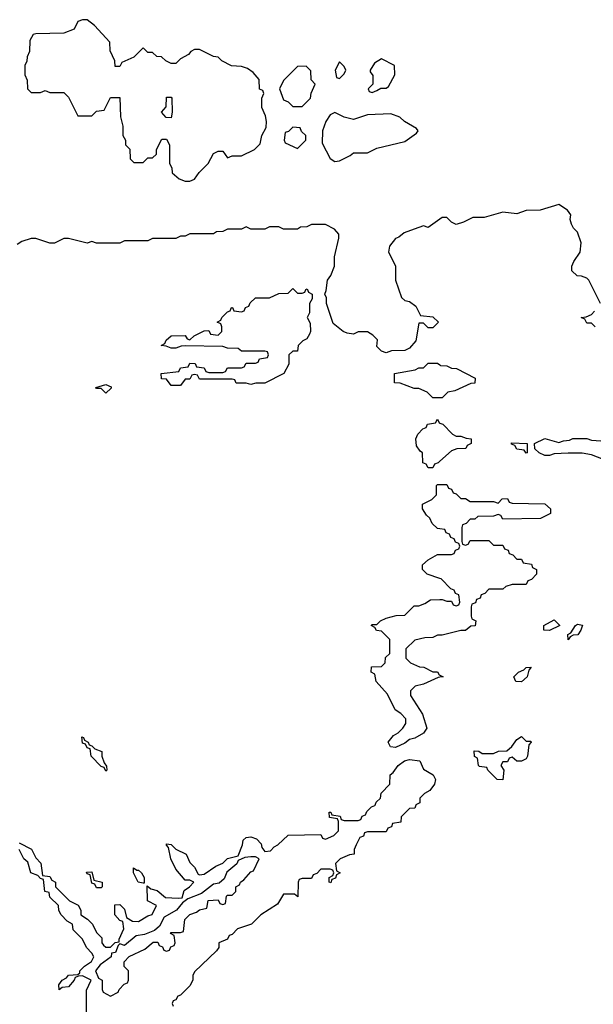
# Model space of a CAD drawing. Header units: inches. Extents: x 2722057 to 2913084, y 892730 to 1030005.
# Tile 133 of 231: x 2818200 to 2820658, y 969147 to 973366. Entities that reach past the tile are written whole.
import ezdxf

# ---------------------------------------------------------------- set-up
doc = ezdxf.new("R2010")
doc.units = ezdxf.units.IN
doc.header["$MEASUREMENT"] = 0
for name, color, linetype in [('C8916', 7, 'Continuous'), ('C8917', 7, 'Continuous'), ('C8927', 7, 'Continuous')]:
    doc.layers.add(name, color=color, linetype=linetype)

msp = doc.modelspace()

# ---------------------------------------------------------------- linework, layer by layer
at = {"layer": 'C8916', "color": 2, "elevation": 14}
for points in [[(2818198, 969838), (2818251.1, 969811.1), (2818270, 969774), (2818291.6, 969751.6), (2818298, 969698), (2818330, 969694), (2818338, 969678), (2818354, 969670), (2818354, 969650), (2818414, 969590), (2818451.1, 969571.1), (2818462, 969550), (2818462, 969530), (2818491.1, 969511.1), (2818512, 969490), (2818530, 969454), (2818551.6, 969431.6), (2818552, 969410), (2818559.6, 969399.6), (2818570, 969392), (2818590, 969392), (2818610, 969412), (2818626, 969414), (2818626, 969426), (2818646, 969470), (2818642, 969502), (2818630, 969506), (2818608, 969530), (2818607.3, 969572.7), (2818630, 969574), (2818650, 969554), (2818658, 969518), (2818683.6, 969503.6), (2818710, 969501), (2818750, 969526), (2818768.4, 969531.6), (2818786, 969570), (2818748, 969590), (2818746, 969654), (2818762, 969642), (2818790, 969634), (2818824.7, 969604.7), (2818879, 969601), (2818896.4, 969603.6), (2818905.2, 969634.8), (2818928, 969650), (2818946, 969670), (2818930, 969678), (2818910, 969678), (2818870, 969726), (2818848, 969770), (2818838, 969818), (2818828.7, 969828.7), (2818830, 969834), (2818850, 969832), (2818870, 969812), (2818914, 969790), (2818930, 969754), (2818950, 969734), (2818964.7, 969704.7), (2818970, 969702), (2818990, 969704.7), (2819040.9, 969739.1), (2819070, 969751.3), (2819090, 969771.3), (2819136.4, 969783.6), (2819155.3, 969830), (2819158, 969850), (2819170, 969862), (2819190, 969864.7), (2819215.3, 969855.3), (2819234.8, 969834.8), (2819238, 969818), (2819250, 969802), (2819275.3, 969804.7), (2819290, 969822), (2819306, 969830), (2819350, 969872), (2819490, 969874), (2819498, 969858), (2819510, 969854), (2819546, 969870), (2819566, 969890), (2819566, 969930), (2819562, 969942), (2819527.3, 969947.3), (2819526, 969970), (2819534, 969970), (2819538, 969958), (2819572.7, 969952.7), (2819578, 969938), (2819590, 969934), (2819650, 969934), (2819662, 969938), (2819667.3, 969952.7), (2819682, 969958), (2819687.3, 969972.7), (2819707.3, 969992.7), (2819722, 969998), (2819722.7, 970000)], [(2819897.3, 970000), (2819892.7, 969987.3), (2819870, 969986), (2819834, 969950), (2819832.7, 969927.3), (2819798, 969922), (2819792.7, 969907.3), (2819778, 969902), (2819770, 969886), (2819690, 969886), (2819678, 969882), (2819672.7, 969867.3), (2819658, 969862), (2819642, 969830), (2819634, 969810), (2819634, 969790), (2819612.7, 969787.3), (2819574, 969770), (2819554, 969750), (2819558, 969718), (2819574, 969710), (2819558, 969702), (2819552.7, 969687.3), (2819538, 969682), (2819532.7, 969667.3), (2819526, 969670), (2819526, 969690), (2819542, 969698), (2819546, 969710), (2819542, 969722), (2819530, 969726), (2819490, 969726), (2819472.7, 969707.3), (2819458, 969702), (2819450, 969686), (2819410, 969686), (2819398, 969682), (2819394, 969670), (2819392.7, 969607.3), (2819378, 969618), (2819330, 969618), (2819304.7, 969575.3), (2819234, 969530), (2819194, 969490), (2819134, 969470), (2819110, 969446), (2819098, 969442), (2819090, 969426), (2819054, 969410), (2819054, 969390), (2819043.6, 969376.4), (2818950, 969286), (2818942, 969270), (2818942, 969250), (2818930, 969226), (2818890, 969186), (2818878, 969182), (2818870, 969166), (2818858, 969162), (2818854, 969150), (2818858, 969138)], [(2818486, 969110), (2818487.3, 969207.3), (2818506, 969250), (2818470, 969268), (2818452.7, 969267.3), (2818438, 969262), (2818434, 969250), (2818410, 969222), (2818382, 969218), (2818370, 969209.2), (2818368.7, 969230), (2818382, 969250), (2818400.4, 969259.6), (2818410, 969271.3), (2818450, 969274), (2818458, 969282), (2818458, 969290), (2818478, 969310), (2818508, 969330), (2818518, 969350), (2818510, 969366), (2818486, 969390), (2818470, 969426), (2818430, 969466), (2818426, 969490), (2818403.1, 969503.1), (2818378, 969530), (2818368.4, 969548.4), (2818366, 969570), (2818330, 969606), (2818326, 969626), (2818308, 969630), (2818302, 969682), (2818290, 969686), (2818278, 969698), (2818248, 969710), (2818235.3, 969755.3), (2818218, 969770), (2818198, 969810)]]:
    msp.add_lwpolyline(points, dxfattribs=at)
for points in [[(2819210, 969778), (2819190, 969778), (2819164.7, 969775.3), (2819136.9, 969763.1), (2819130.7, 969749.3), (2819087.5, 969712.5), (2819076.3, 969683.7), (2819054.8, 969665.2), (2819030, 969661.2), (2818978.8, 969621.2), (2818921, 969599), (2818898, 969582), (2818872, 969550), (2818819.8, 969520.2), (2818798.8, 969481.2), (2818777.3, 969462.7), (2818734.8, 969445.2), (2818699.6, 969440.4), (2818650, 969398), (2818630, 969406), (2818622, 969398), (2818611.1, 969368.9), (2818594, 969366), (2818592, 969350), (2818544.7, 969315.3), (2818524.7, 969290), (2818538, 969258), (2818554, 969250), (2818554, 969210), (2818558, 969198), (2818590, 969182), (2818622, 969198), (2818626, 969210), (2818647.3, 969232.7), (2818662, 969238), (2818666, 969250), (2818666, 969290), (2818648.4, 969308.4), (2818648.4, 969328.4), (2818669, 969351), (2818736.4, 969383.6), (2818772.7, 969412.7), (2818792.7, 969412.7), (2818798, 969398), (2818812.7, 969392.7), (2818818, 969378), (2818830, 969374), (2818842, 969378), (2818847.3, 969392.7), (2818862, 969398), (2818866, 969410), (2818862, 969442), (2818846, 969450), (2818850, 969454), (2818890, 969454), (2818902, 969458), (2818908, 969510), (2818930, 969532), (2818958, 969542), (2818970, 969552), (2819002, 969558), (2819008.4, 969591.6), (2819050, 969594), (2819058, 969578), (2819070, 969574), (2819082, 969578), (2819086, 969610), (2819090, 969614), (2819110, 969614), (2819126, 969630), (2819126, 969650), (2819142, 969658), (2819146, 969670), (2819160.4, 969679.6), (2819190, 969714), (2819202, 969718), (2819226, 969770)], [(2818702, 969722), (2818710, 969722), (2818722, 969710), (2818734, 969690), (2818734, 969666), (2818730, 969666), (2818708, 969670), (2818688, 969710), (2818688, 969732)], [(2818530, 969646), (2818522, 969662), (2818510, 969666), (2818502, 969702), (2818490, 969706), (2818487.3, 969712.7), (2818510, 969714), (2818518, 969678), (2818554, 969670), (2818554, 969650), (2818550, 969646)]]:
    msp.add_lwpolyline(points, close=True, dxfattribs=at)
at = {"layer": 'C8917', "color": 2, "elevation": 14}
for points in [[(2818490, 973366), (2818470, 973366), (2818450, 973358), (2818434.4, 973325.6), (2818390, 973308), (2818270, 973306), (2818258, 973302), (2818243.6, 973276.4), (2818242, 973230), (2818232.7, 973207.3), (2818231.6, 973188.4), (2818222, 973170), (2818222, 973130), (2818232.7, 973107.3), (2818234, 973070), (2818250, 973054), (2818290, 973054), (2818310, 973062), (2818330, 973054), (2818390, 973054), (2818410, 973034), (2818450, 972954), (2818510, 972954), (2818530, 972974), (2818562, 972978), (2818590, 973032), (2818630, 973032), (2818632, 972950), (2818642, 972910), (2818642, 972870), (2818654, 972850), (2818654, 972830), (2818671.6, 972811.6), (2818674, 972770), (2818690, 972754), (2818730, 972754), (2818750, 972774), (2818770, 972774), (2818786, 972790), (2818786, 972810), (2818810, 972854), (2818830, 972854), (2818842, 972830), (2818842, 972750), (2818851.6, 972731.6), (2818854, 972710), (2818883.6, 972683.6), (2818910, 972674), (2818930, 972674), (2818950, 972682), (2818968.9, 972711.1), (2819008, 972750), (2819030, 972792), (2819050, 972802), (2819070, 972802), (2819090, 972774), (2819110, 972782), (2819150, 972782), (2819206, 972810), (2819230, 972834), (2819238, 972870), (2819256.4, 972903.6), (2819258, 972930), (2819254, 972954), (2819238, 972990), (2819238, 973030), (2819246, 973050), (2819242, 973062), (2819228.4, 973068.4), (2819226, 973110), (2819200.4, 973140.4), (2819176.4, 973156.4), (2819150, 973166), (2819108.4, 973168.4), (2819066, 973190), (2819050, 973206), (2819030, 973208), (2818970, 973238), (2818950, 973238), (2818934, 973230), (2818923.6, 973216.4), (2818890, 973198), (2818870, 973178), (2818850, 973178), (2818826, 973190), (2818807.3, 973207.3), (2818788.4, 973208.4), (2818770, 973226), (2818750, 973226), (2818730, 973246), (2818690, 973206), (2818638, 973182), (2818630, 973166), (2818610, 973166), (2818608, 973190), (2818587.3, 973232.7), (2818586, 973270), (2818520.4, 973340.4)], [(2819750, 973198), (2819721, 973179), (2819702, 973150), (2819702, 973142), (2819712.7, 973127.3), (2819714, 973090), (2819694, 973070), (2819698, 973058), (2819710, 973054), (2819730, 973062), (2819748, 973072), (2819770, 973072), (2819780.4, 973079.6), (2819808, 973130), (2819806, 973170)], [(2819427.3, 973167.3), (2819390, 973166), (2819330, 973106), (2819314, 973070), (2819330, 973022), (2819350, 973014), (2819370, 972994), (2819410, 972994), (2819446, 973030), (2819448.4, 973051.6), (2819466, 973090), (2819448.4, 973108.4), (2819447.3, 973147.3)], [(2819570, 973186), (2819552, 973150), (2819558, 973118), (2819570, 973114), (2819590, 973134), (2819598, 973150), (2819590, 973166)], [(2818850, 972946), (2818827.3, 972947.3), (2818808, 972970), (2818827.3, 972992.7), (2818830, 973034), (2818850, 973034), (2818852, 973030), (2818854, 972970)], [(2819550, 972968.7), (2819530, 972958), (2819511.3, 972930), (2819498, 972890), (2819496.9, 972836.9), (2819530.9, 972770.9), (2819550, 972758), (2819570, 972761), (2819616, 972784), (2819630, 972796), (2819690, 972796), (2819730, 972816), (2819850, 972844.7), (2819900.4, 972879.6), (2819908, 972890), (2819900.4, 972900.4), (2819849.1, 972929.1), (2819828.9, 972948.9), (2819790, 972962), (2819690, 972959), (2819630, 972939), (2819590, 972949)], [(2819370, 972906), (2819352.7, 972887.3), (2819338, 972882), (2819334, 972850), (2819338, 972838), (2819390, 972814), (2819426, 972850), (2819426, 972870), (2819407.3, 972887.3), (2819402, 972902)], [(2819390, 972194), (2819410, 972194), (2819422, 972198), (2819426, 972210), (2819432, 972212), (2819438, 972198), (2819454, 972190), (2819454, 972170), (2819442, 972150), (2819442, 972110), (2819432, 972090), (2819445.4, 972065.4), (2819446, 972030), (2819442, 972018), (2819430, 971998), (2819414, 971990), (2819394, 971970), (2819390, 971946), (2819370, 971946), (2819354, 971930), (2819354, 971890), (2819332, 971850), (2819250, 971808.7), (2819211.6, 971808.4), (2819190, 971802), (2819170, 971808), (2819128.4, 971808.4), (2819122, 971822), (2819110, 971826), (2818970, 971826), (2818962, 971842), (2818950, 971846), (2818938, 971842), (2818930, 971826), (2818910, 971826), (2818890, 971798), (2818850, 971798), (2818830, 971826), (2818807.3, 971827.3), (2818806, 971850), (2818882, 971858), (2818890, 971874), (2818922, 971878), (2818930, 971894), (2818952.7, 971892.7), (2818958, 971878), (2818990, 971874), (2818998, 971858), (2819010, 971854), (2819070, 971854), (2819082, 971858), (2819090, 971874), (2819150, 971874), (2819162, 971878), (2819170, 971894), (2819210, 971894), (2819222, 971898), (2819227.3, 971912.7), (2819262, 971918), (2819266, 971930), (2819262, 971942), (2819250, 971946), (2819150, 971946), (2819136.4, 971956.4), (2819090, 971958), (2819070, 971966), (2818910, 971968), (2818892.7, 971967.3), (2818870, 971958), (2818850, 971958), (2818827.3, 971967.3), (2818806, 971970), (2818822, 971978), (2818827.3, 971992.7), (2818848.9, 972011.1), (2818910, 972012), (2818918, 971998), (2818930, 971994), (2818948.4, 972011.6), (2818990, 972032), (2819010, 972034), (2819018, 972018), (2819050, 972014), (2819066, 972030), (2819066, 972050), (2819062, 972062), (2819046, 972070), (2819062, 972078), (2819066, 972090), (2819090, 972114), (2819102, 972118), (2819107.3, 972132.7), (2819112.7, 972132.7), (2819118, 972118), (2819150, 972114), (2819162, 972118), (2819167.3, 972132.7), (2819182, 972138), (2819187.3, 972152.7), (2819210, 972174), (2819270, 972174), (2819310, 972192), (2819350, 972194), (2819370, 972214)], [(2818570, 971766), (2818550, 971786), (2818530, 971786), (2818526, 971790), (2818570, 971802), (2818592.7, 971792.7), (2818592.7, 971787.3)], [(2818570, 970146), (2818562, 970162), (2818550, 970166), (2818506, 970210), (2818502, 970242), (2818490, 970246), (2818482, 970262), (2818470, 970266), (2818467.3, 970292.7), (2818474, 970290), (2818478, 970278), (2818494, 970270), (2818498, 970258), (2818510, 970254), (2818522, 970242), (2818552, 970230), (2818552, 970210), (2818562, 970182), (2818572.7, 970167.3), (2818574, 970150)]]:
    msp.add_lwpolyline(points, close=True, dxfattribs=at)
for points in [[(2820000, 972510.9), (2819950, 972475.3), (2819930, 972482), (2819890, 972469), (2819847.1, 972452.9), (2819825.4, 972434.6), (2819810, 972428), (2819785.2, 972394.8), (2819781, 972370), (2819811.1, 972311.1), (2819811, 972250), (2819836, 972176), (2819850, 972162), (2819870, 972158), (2819898, 972138), (2819918, 972098), (2819970, 972092), (2819994, 972070), (2819970, 972046), (2819950, 972046), (2819930, 972066), (2819910, 972066), (2819898, 971990), (2819870, 971958), (2819850, 971948), (2819792.7, 971947.3), (2819770, 971938), (2819750, 971946), (2819730, 971966), (2819733.6, 971993.6), (2819713.6, 972013.6), (2819690, 972028), (2819650, 972028), (2819630, 972018), (2819603.1, 972023.1), (2819586, 972030), (2819544, 972064), (2819515.3, 972150), (2819514.6, 972174.6), (2819508, 972190), (2819514, 972206), (2819519, 972250), (2819534, 972270), (2819549, 972310), (2819549, 972350), (2819568, 972430), (2819567.3, 972447.3), (2819548.4, 972468.4), (2819510, 972488), (2819450, 972488), (2819430, 972478), (2819403.6, 972476.4), (2819390, 972468), (2819330, 972468), (2819310, 972478), (2819270, 972478), (2819250, 972468), (2819190, 972468), (2819170, 972478), (2819150, 972468), (2819090, 972468), (2819070, 972458), (2819043.6, 972456.4), (2819030, 972448), (2818930, 972448), (2818910, 972438), (2818890, 972438), (2818870, 972428), (2818770, 972428), (2818750, 972418), (2818650, 972418), (2818630, 972408), (2818530, 972408), (2818510, 972415.3), (2818490, 972408.7), (2818410, 972428.7), (2818390, 972428.7), (2818350, 972408.7), (2818330, 972408), (2818270, 972429), (2818250, 972429), (2818210, 972415.3), (2818190, 972402)], [(2820000, 971746), (2819970, 971746), (2819946, 971770), (2819910, 971786), (2819890, 971786), (2819830, 971808), (2819806, 971810), (2819806, 971850), (2819894.6, 971865.4), (2819910, 971874), (2819930, 971874), (2819950, 971894), (2819990, 971894), (2820000, 971886.4)], [(2820000, 971473.8), (2819992.7, 971467.3), (2819978, 971462), (2819970, 971446), (2819950, 971446), (2819942, 971462), (2819927.3, 971467.3), (2819926, 971510), (2819916.4, 971516.4), (2819900.4, 971540.4), (2819898, 971570), (2819906, 971590), (2819927.3, 971612.7), (2819942, 971618), (2819947.3, 971632.7), (2819982, 971638), (2819990, 971654), (2819998, 971638), (2820000, 971637.3)], [(2820000, 971184.8), (2819990, 971186), (2819967.3, 971207.3), (2819958, 971230), (2819943.1, 971243.1), (2819926, 971270), (2819926, 971290), (2819966, 971310), (2819986, 971330), (2819986, 971370), (2819990, 971374), (2820000, 971374)], [(2820000, 970972), (2819946, 970990), (2819926, 971010), (2819926, 971030), (2819950, 971052), (2819990, 971074), (2820000, 971074)], [(2820000, 970548.3), (2819992.7, 970547.3), (2819930, 970518), (2819894, 970510), (2819874, 970490), (2819874, 970470), (2819926, 970390), (2819944.7, 970330), (2819930.9, 970309.1), (2819892.8, 970287.2), (2819870, 970281.2), (2819850, 970265.2), (2819810, 970246.6), (2819788.7, 970250), (2819779, 970270), (2819802, 970298), (2819822, 970310), (2819842, 970330), (2819855.3, 970350), (2819854, 970370), (2819832.9, 970392.9), (2819808.7, 970408.7), (2819776.4, 970476.4), (2819728, 970530), (2819722, 970562), (2819706, 970570), (2819707.3, 970592.7), (2819750, 970594), (2819766, 970610), (2819767.3, 970632.7), (2819786, 970650), (2819786, 970710), (2819750, 970746), (2819728.4, 970748.4), (2819722, 970762), (2819706, 970770), (2819710, 970774), (2819730, 970774), (2819746, 970790), (2819770, 970802), (2819812.7, 970812.7), (2819850, 970814), (2819890, 970854), (2819910, 970854), (2819936.4, 970863.6), (2819960.4, 970879.6), (2820000, 970881.5)], [(2820000, 970728), (2819990, 970728), (2819970, 970718), (2819936.4, 970716.4), (2819892.7, 970707.3), (2819854, 970670), (2819854, 970630), (2819874, 970610), (2819912.7, 970592.7), (2819931.6, 970591.6), (2819970, 970572), (2819990, 970572), (2819998, 970558), (2820000, 970557)], [(2819722.7, 970000), (2819727.3, 970012.7), (2819746, 970030), (2819748.4, 970051.6), (2819786, 970090), (2819788, 970130), (2819800.4, 970139.6), (2819822, 970170), (2819849.5, 970190.5), (2819870, 970196), (2819914, 970190), (2819930, 970154), (2819972, 970130), (2819982, 970110), (2819978, 970090), (2819956.9, 970063.1), (2819934, 970050), (2819914, 970030), (2819914, 970010), (2819898, 970002), (2819897.3, 970000)]]:
    msp.add_lwpolyline(points, dxfattribs=at)
at = {"layer": 'C8927', "color": 2, "elevation": 14}
for points in [[(2820688, 972150), (2820638, 972250), (2820630, 972258), (2820607.3, 972267.3), (2820588.4, 972268.4), (2820566, 972290), (2820566, 972310), (2820574, 972330), (2820601.2, 972370), (2820605.2, 972410), (2820590, 972455.3), (2820572.9, 972472.9), (2820564, 972490), (2820559, 972510), (2820562, 972530), (2820548, 972550), (2820510, 972574), (2820430.7, 972549.3), (2820370, 972549), (2820330, 972534), (2820270, 972541.2), (2820190, 972518), (2820142, 972518), (2820102, 972498), (2820070, 972488.7), (2820050, 972498), (2820030, 972518), (2820010, 972518), (2820000, 972510.9)], [(2820666, 972050), (2820650, 972066), (2820630, 972066), (2820622, 972082), (2820606, 972090), (2820627.3, 972092.7), (2820650, 972102), (2820663.1, 972116.9)], [(2820000, 971886.4), (2820003.6, 971883.6), (2820030, 971882), (2820050, 971872), (2820071.6, 971871.6), (2820152, 971830), (2820150, 971808), (2820132.7, 971807.3), (2820064.7, 971775.3), (2820034, 971770), (2820010, 971746), (2820000, 971746)], [(2820000, 971637.3), (2820012.7, 971632.7), (2820054, 971590), (2820070, 971582), (2820090, 971582), (2820112.7, 971572.7), (2820134, 971570), (2820134, 971550), (2820118, 971542), (2820111.6, 971528.4), (2820072.7, 971527.3), (2820050, 971518), (2820000, 971473.8)], [(2820702, 971482), (2820650, 971502), (2820610, 971508), (2820550, 971508), (2820490, 971506), (2820470, 971498), (2820450, 971498), (2820426, 971510), (2820407.3, 971527.3), (2820406, 971550), (2820450, 971572), (2820510, 971554), (2820530, 971562), (2820556.4, 971563.6), (2820570, 971572), (2820630, 971572), (2820650, 971564.7), (2820690, 971562)], [(2820000, 971374), (2820030, 971374), (2820038, 971358), (2820050, 971354), (2820058, 971338), (2820070, 971334), (2820090, 971314), (2820110, 971314), (2820130, 971302), (2820230, 971302), (2820250, 971294), (2820267.3, 971312.7), (2820290, 971314), (2820298, 971298), (2820310, 971294), (2820450, 971292), (2820474, 971270), (2820474, 971250), (2820431.6, 971228.4), (2820270, 971226), (2820262, 971242), (2820250, 971246), (2820230, 971238), (2820163.6, 971236.4), (2820150, 971226), (2820130, 971226), (2820112.7, 971207.3), (2820098, 971202), (2820094, 971190), (2820094, 971130), (2820098, 971118), (2820110, 971114), (2820122, 971118), (2820130, 971134), (2820210, 971134), (2820230, 971114), (2820270, 971114), (2820278, 971098), (2820292.7, 971092.7), (2820298, 971078), (2820312.7, 971072.7), (2820330, 971054), (2820350, 971054), (2820358, 971038), (2820392.7, 971032.7), (2820398, 971018), (2820414, 971010), (2820414, 970990), (2820392.7, 970967.3), (2820378, 970962), (2820370, 970946), (2820310, 970946), (2820283.6, 970936.4), (2820270, 970926), (2820210, 970926), (2820192.7, 970907.3), (2820178, 970902), (2820172.7, 970887.3), (2820158, 970882), (2820152.7, 970867.3), (2820138, 970862), (2820134, 970850), (2820134, 970810), (2820138, 970798), (2820154, 970790), (2820151.6, 970768.4), (2820132.7, 970767.3), (2820110, 970748), (2820090, 970748), (2820010, 970728), (2820000, 970728)], [(2820000, 971074), (2820050, 971074), (2820062, 971078), (2820067.3, 971092.7), (2820082, 971098), (2820086, 971110), (2820082, 971122), (2820067.3, 971127.3), (2820062, 971142), (2820047.3, 971147.3), (2820042, 971162), (2820027.3, 971167.3), (2820022, 971182), (2820000, 971184.8)], [(2820000, 970881.5), (2820010, 970882), (2820030, 970874), (2820050, 970874), (2820058, 970858), (2820070, 970854), (2820082, 970858), (2820086, 970870), (2820082, 970902), (2820067.3, 970907.3), (2820062, 970922), (2820047.3, 970927.3), (2820006, 970970), (2820000, 970972)], [(2820000, 970557), (2820014, 970550), (2820000, 970548.3)]]:
    msp.add_lwpolyline(points, dxfattribs=at)
for points in [[(2820370, 971508), (2820362, 971522), (2820330, 971526), (2820322, 971542), (2820307.3, 971547.3), (2820307.3, 971552.7), (2820374, 971550), (2820374, 971510)], [(2820470, 970748), (2820446, 970750), (2820446, 970770), (2820490, 970794), (2820514, 970770)], [(2820550, 970708.7), (2820548.4, 970731.6), (2820562, 970738), (2820582, 970770), (2820590, 970776), (2820611, 970771), (2820604.7, 970750), (2820591.3, 970730), (2820571.6, 970728.4), (2820558, 970722)], [(2820350, 970529), (2820326, 970530), (2820318, 970550), (2820338, 970570), (2820360.4, 970579.6), (2820369.5, 970590.5), (2820392, 970592), (2820382, 970578), (2820374, 970550)], [(2820370, 970274), (2820390, 970274), (2820392, 970270), (2820382, 970258), (2820376, 970210), (2820370, 970198), (2820350, 970188), (2820330, 970188), (2820310, 970206), (2820298, 970202), (2820290, 970186), (2820270, 970186), (2820262, 970170), (2820274, 970150), (2820270, 970108), (2820246, 970110), (2820206, 970150), (2820202, 970162), (2820170, 970166), (2820166, 970170), (2820162, 970202), (2820148.4, 970208.4), (2820147.3, 970232.7), (2820168, 970232), (2820182, 970222), (2820230, 970222), (2820251.3, 970231.3), (2820287.3, 970232.7), (2820308.4, 970251.6), (2820330, 970282), (2820350, 970294)]]:
    msp.add_lwpolyline(points, close=True, dxfattribs=at)

doc.saveas('drawing.dxf')
